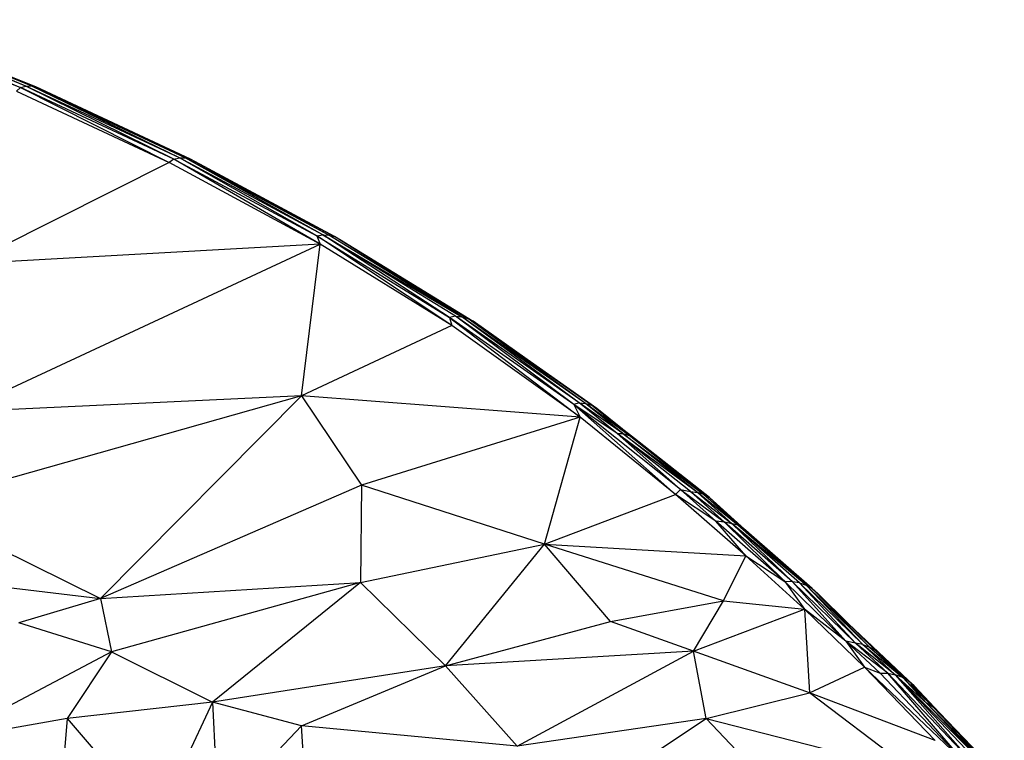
# Paper-space layout '_Trimétrica' of a CAD drawing. Header units: millimetres. Extents: x -152 to 463, y -413 to -88.
# Tile 23 of 23: x 348 to 452, y -200 to -124. Entities that reach past the tile are written whole.
import ezdxf

# ---------------------------------------------------------------- set-up
doc = ezdxf.new("R2010")
doc.units = ezdxf.units.MM

psp = doc.layouts.new('_Trimétrica')

# ---------------------------------------------------------------- linework, layer by layer
at = {"color": 7, "linetype": 'Continuous', "lineweight": 25}
for p, q in [((348.96, -131.01), (332.31, -124.03)), ((349.5, -130.98), (332.31, -124.03)), ((331.31, -124.25), (348.39, -131.16)), ((331.82, -124.07), (348.39, -131.16)), ((348.96, -131.01), (331.82, -124.07)), ((349.5, -130.98), (332.76, -124.11)), ((350, -131.09), (332.76, -124.11)), ((348.39, -131.16), (347.96, -131.52)), ((348.39, -131.16), (348.96, -131.01)), ((348.39, -131.16), (364, -139.02)), ((364.48, -138.67), (348.39, -131.16)), ((348.96, -131.01), (349.5, -130.98)), ((364.48, -138.67), (348.96, -131.01)), ((365.1, -138.54), (348.96, -131.01)), ((365.1, -138.54), (349.5, -130.98)), ((365.69, -138.54), (349.5, -130.98)), ((349.5, -130.98), (350, -131.09)), ((365.69, -138.54), (350, -131.09)), ((366.23, -138.67), (350, -131.09)), ((347.96, -131.52), (364, -139.02)), ((364, -139.02), (342.85, -149.65)), ((364.48, -138.67), (364, -139.02)), ((379.85, -147.59), (364, -139.02)), ((364.48, -138.67), (365.1, -138.54)), ((379.85, -147.59), (364.48, -138.67)), ((364.48, -138.67), (379.5, -146.73)), ((379.5, -146.73), (365.1, -138.54)), ((380.15, -146.61), (365.1, -138.54)), ((365.1, -138.54), (365.69, -138.54)), ((380.15, -146.61), (365.69, -138.54)), ((380.78, -146.64), (365.69, -138.54)), ((365.69, -138.54), (366.23, -138.67)), ((380.78, -146.64), (366.23, -138.67)), ((381.36, -146.79), (366.23, -138.67)), ((366.23, -138.67), (366.69, -138.91)), ((366.69, -138.91), (381.36, -146.79)), ((366.69, -138.91), (381.88, -147.06)), ((379.5, -146.73), (380.15, -146.61)), ((393.67, -156.14), (379.5, -146.73)), ((379.5, -146.73), (393.43, -155.28)), ((379.5, -146.73), (379.85, -147.59)), ((393.43, -155.28), (380.15, -146.61)), ((394.06, -155.16), (380.15, -146.61)), ((380.15, -146.61), (394.74, -155.22)), ((380.15, -146.61), (380.78, -146.64)), ((394.74, -155.22), (380.78, -146.64)), ((380.78, -146.64), (381.36, -146.79)), ((341.99, -165.22), (379.85, -147.59)), ((379.85, -147.59), (342.85, -149.65)), ((377.89, -163.52), (379.85, -147.59)), ((393.67, -156.14), (379.85, -147.59)), ((394.74, -155.22), (381.36, -146.79)), ((395.36, -155.39), (381.36, -146.79)), ((381.36, -146.79), (381.88, -147.06)), ((381.88, -147.06), (395.36, -155.39)), ((381.88, -147.06), (395.92, -155.69)), ((394.06, -155.16), (393.43, -155.28)), ((393.43, -155.28), (393.67, -156.14)), ((393.43, -155.28), (407.15, -165.76)), ((406.47, -164.43), (393.43, -155.28)), ((406.47, -164.43), (394.06, -155.16)), ((407.03, -164.26), (394.06, -155.16)), ((394.06, -155.16), (394.74, -155.22)), ((407.03, -164.26), (394.74, -155.22)), ((407.72, -164.32), (394.74, -155.22)), ((394.74, -155.22), (395.36, -155.39)), ((407.72, -164.32), (395.36, -155.39)), ((408.35, -164.5), (395.36, -155.39)), ((395.92, -155.69), (395.36, -155.39)), ((408.35, -164.5), (395.92, -155.69)), ((395.92, -155.69), (408.9, -164.8)), ((393.67, -156.14), (377.89, -163.52)), ((407.15, -165.76), (393.67, -156.14)), ((377.89, -163.52), (337.1, -175.06)), ((377.89, -163.52), (341.99, -165.22)), ((377.89, -163.52), (356.78, -184.77)), ((377.89, -163.52), (384.19, -172.89)), ((407.15, -165.76), (377.89, -163.52)), ((407.03, -164.26), (406.47, -164.43)), ((411.04, -167.48), (407.03, -164.26)), ((411.63, -167.47), (407.03, -164.26)), ((407.03, -164.26), (407.72, -164.32)), ((411.63, -167.47), (407.72, -164.32)), ((412.28, -167.67), (407.72, -164.32)), ((407.72, -164.32), (408.35, -164.5)), ((406.47, -164.43), (407.15, -165.76)), ((417.17, -173.86), (406.47, -164.43)), ((417.68, -173.35), (406.47, -164.43)), ((411.04, -167.48), (406.47, -164.43)), ((412.28, -167.67), (408.35, -164.5)), ((412.86, -167.99), (408.35, -164.5)), ((408.9, -164.8), (408.35, -164.5)), ((408.9, -164.8), (412.86, -167.99)), ((407.15, -165.76), (384.19, -172.89)), ((403.39, -179.07), (407.15, -165.76)), ((417.17, -173.86), (407.15, -165.76)), ((411.04, -167.48), (411.63, -167.47)), ((417.68, -173.35), (411.04, -167.48)), ((418.72, -173.54), (411.04, -167.48)), ((419.47, -173.66), (411.04, -167.48)), ((419.47, -173.66), (411.63, -167.47)), ((411.63, -167.47), (420.14, -173.87)), ((411.63, -167.47), (412.28, -167.67)), ((420.14, -173.87), (412.28, -167.67)), ((420.73, -174.2), (412.28, -167.67)), ((412.28, -167.67), (412.86, -167.99)), ((412.52, -167.71), (413.66, -168.62)), ((420.73, -174.2), (412.86, -167.99)), ((384.19, -172.89), (356.78, -184.77)), ((384.19, -172.89), (384.08, -183.12)), ((403.39, -179.07), (384.19, -172.89)), ((417.17, -173.86), (417.68, -173.35)), ((421.39, -176.67), (417.68, -173.35)), ((417.68, -173.35), (422.3, -176.77)), ((417.68, -173.35), (418.72, -173.54)), ((418.72, -173.54), (422.3, -176.77)), ((418.72, -173.54), (423.11, -176.95)), ((418.72, -173.54), (419.47, -173.66)), ((423.11, -176.95), (419.47, -173.66)), ((423.69, -177.08), (419.47, -173.66)), ((420.14, -173.87), (419.47, -173.66)), ((403.39, -179.07), (417.17, -173.86)), ((424.54, -180.3), (417.17, -173.86)), ((421.39, -176.67), (417.17, -173.86)), ((423.69, -177.08), (420.14, -173.87)), ((420.14, -173.87), (424.29, -177.42)), ((420.14, -173.87), (420.73, -174.2)), ((424.29, -177.42), (420.73, -174.2)), ((424.8, -177.87), (420.73, -174.2)), ((421.23, -174.63), (420.73, -174.2)), ((421.23, -174.63), (424.8, -177.87)), ((337.1, -175.06), (356.78, -184.77)), ((428.63, -183), (421.39, -176.67)), ((422.3, -176.77), (421.39, -176.67)), ((424.54, -180.3), (421.39, -176.67)), ((422.3, -176.77), (428.63, -183)), ((429.44, -183.02), (422.3, -176.77)), ((423.11, -176.95), (422.3, -176.77)), ((423.11, -176.95), (429.44, -183.02)), ((430.19, -183.14), (423.11, -176.95)), ((430.88, -183.38), (423.11, -176.95)), ((423.69, -177.08), (423.11, -176.95)), ((430.88, -183.38), (423.69, -177.08)), ((431.5, -183.73), (423.69, -177.08)), ((424.29, -177.42), (423.69, -177.08)), ((431.5, -183.73), (424.29, -177.42)), ((424.29, -177.42), (432.11, -184.25)), ((424.8, -177.87), (424.29, -177.42)), ((424.8, -177.87), (432.11, -184.25)), ((384.08, -183.12), (403.39, -179.07)), ((393, -191.87), (403.39, -179.07)), ((410.33, -187.19), (403.39, -179.07)), ((422.19, -185.02), (403.39, -179.07)), ((403.39, -179.07), (424.54, -180.3)), ((422.19, -185.02), (424.54, -180.3)), ((430.71, -185.9), (424.54, -180.3)), ((424.54, -180.3), (428.63, -183)), ((335.14, -182.22), (356.78, -184.77)), ((356.78, -184.77), (384.08, -183.12)), ((384.08, -183.12), (357.96, -190.38)), ((384.08, -183.12), (368.56, -195.68)), ((393, -191.87), (384.08, -183.12)), ((429.44, -183.02), (428.63, -183)), ((435.04, -189.27), (428.63, -183)), ((428.63, -183), (430.71, -185.9)), ((435.04, -189.27), (429.44, -183.02)), ((436.06, -189.49), (429.44, -183.02)), ((430.19, -183.14), (429.44, -183.02)), ((436.06, -189.49), (430.19, -183.14)), ((436.81, -189.6), (430.19, -183.14)), ((430.19, -183.14), (430.88, -183.38)), ((436.81, -189.6), (430.88, -183.38)), ((437.54, -189.88), (430.88, -183.38)), ((430.88, -183.38), (431.5, -183.73)), ((437.54, -189.88), (431.5, -183.73)), ((438.1, -190.17), (431.5, -183.73)), ((435.33, -187.45), (431.5, -183.73)), ((432.11, -184.25), (431.5, -183.73)), ((356.78, -184.77), (348.23, -187.34)), ((356.78, -184.77), (357.96, -190.38)), ((410.33, -187.19), (422.19, -185.02)), ((419.05, -190.3), (422.19, -185.02)), ((422.19, -185.02), (430.71, -185.9)), ((432.11, -184.25), (435.33, -187.45)), ((419.05, -190.3), (430.71, -185.9)), ((430.71, -185.9), (431.23, -194.69)), ((430.71, -185.9), (437.01, -192)), ((435.04, -189.27), (430.71, -185.9)), ((357.96, -190.38), (348.23, -187.34)), ((393, -191.87), (410.33, -187.19)), ((419.05, -190.3), (410.33, -187.19)), ((435.33, -187.45), (442.21, -193.95)), ((435.33, -187.45), (438.1, -190.17)), ((438.65, -192.62), (435.04, -189.27)), ((439.45, -192.63), (435.04, -189.27)), ((435.04, -189.27), (437.01, -192)), ((436.06, -189.49), (435.04, -189.27)), ((439.45, -192.63), (436.06, -189.49)), ((440.22, -192.8), (436.06, -189.49)), ((436.81, -189.6), (436.06, -189.49)), ((440.22, -192.8), (436.81, -189.6)), ((436.81, -189.6), (441.01, -193.08)), ((436.81, -189.6), (437.54, -189.88)), ((437.54, -189.88), (441.01, -193.08)), ((437.54, -189.88), (441.65, -193.45)), ((437.54, -189.88), (438.1, -190.17)), ((438.1, -190.17), (441.65, -193.45)), ((438.1, -190.17), (442.21, -193.95)), ((357.96, -190.38), (340.44, -199.65)), ((357.96, -190.38), (353.31, -197.38)), ((357.96, -190.38), (368.56, -195.68)), ((419.05, -190.3), (393, -191.87)), ((400.52, -200.3), (419.05, -190.3)), ((420.38, -197.38), (419.05, -190.3)), ((431.23, -194.69), (419.05, -190.3)), ((393, -191.87), (368.56, -195.68)), ((377.88, -198.14), (393, -191.87)), ((400.52, -200.3), (393, -191.87)), ((431.23, -194.69), (437.01, -192)), ((437.01, -192), (444.42, -199.69)), ((437.01, -192), (447.54, -201.99)), ((437.01, -192), (438.65, -192.62)), ((438.65, -192.62), (439.45, -192.63)), ((447.54, -201.99), (438.65, -192.62)), ((447.54, -201.99), (439.45, -192.63)), ((448.7, -202.37), (439.45, -192.63)), ((439.45, -192.63), (440.22, -192.8)), ((449.6, -202.63), (440.22, -192.8)), ((448.7, -202.37), (440.22, -192.8)), ((450.39, -202.94), (440.22, -192.8)), ((443.5, -195.77), (440.22, -192.8)), ((441.01, -193.08), (440.22, -192.8)), ((441.01, -193.08), (443.5, -195.77)), ((441.01, -193.08), (444.24, -196.24)), ((441.65, -193.45), (441.01, -193.08)), ((441.65, -193.45), (444.24, -196.24)), ((441.65, -193.45), (444.87, -196.8)), ((442.21, -193.95), (441.65, -193.45)), ((442.21, -193.95), (444.87, -196.8)), ((420.38, -197.38), (431.23, -194.69)), ((442.12, -202.92), (431.23, -194.69)), ((444.42, -199.69), (431.23, -194.69)), ((368.56, -195.68), (353.31, -197.38)), ((368.56, -195.68), (362.62, -208.24)), ((368.56, -195.68), (369.12, -207.42)), ((377.88, -198.14), (368.56, -195.68)), ((443.5, -195.77), (450.39, -202.94)), ((451.08, -203.36), (443.5, -195.77)), ((444.24, -196.24), (443.5, -195.77)), ((444.24, -196.24), (451.08, -203.36)), ((451.68, -203.86), (444.24, -196.24)), ((444.87, -196.8), (444.24, -196.24)), ((353.31, -197.38), (340.44, -199.65)), ((353.31, -197.38), (352.13, -210.63)), ((353.31, -197.38), (362.62, -208.24)), ((420.38, -197.38), (400.52, -200.3)), ((406.9, -206.32), (420.38, -197.38)), ((420.38, -197.38), (428.2, -205.64)), ((420.38, -197.38), (442.12, -202.92)), ((451.68, -203.86), (444.87, -196.8)), ((377.88, -198.14), (369.12, -207.42)), ((400.52, -200.3), (377.88, -198.14)), ((378.35, -204.78), (377.88, -198.14))]:
    psp.add_line(p, q, dxfattribs=at)

doc.saveas('drawing.dxf')
